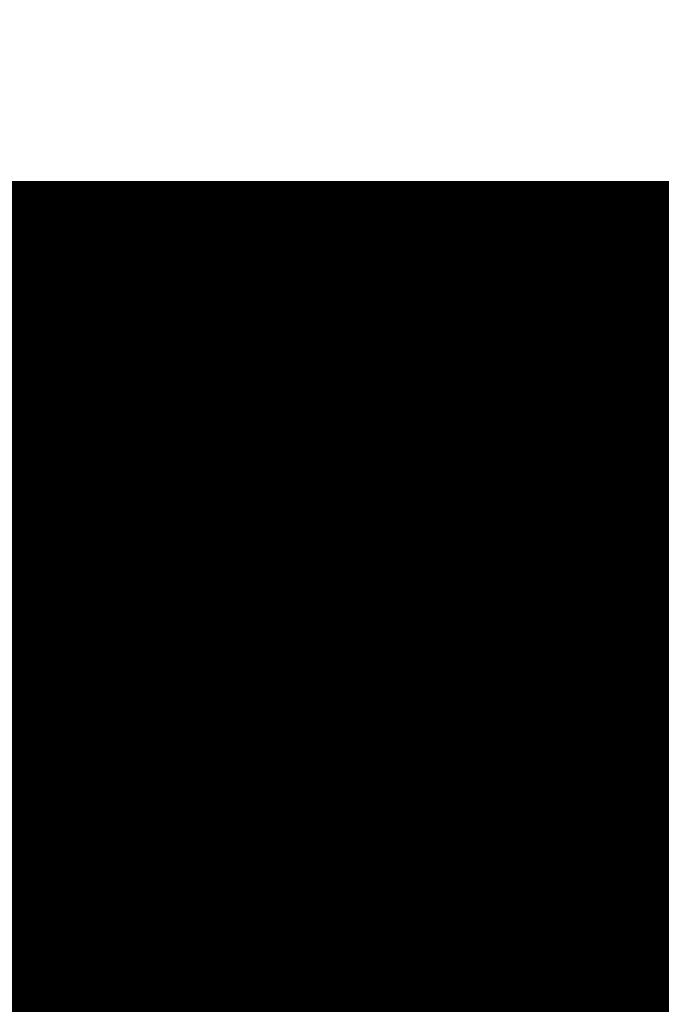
# Model space of a CAD drawing. Extents: x -0.1 to 67.3, y -0.3 to 30.
# Tile 28 of 239: x 33.795 to 33.943, y 14.009 to 14.236. Entities that reach past the tile are written whole.
import ezdxf

# ---------------------------------------------------------------- set-up
doc = ezdxf.new("R2010")
doc.units = 0
doc.layers.add('BG_SILKSCREEN_BOTTOM', color=23, linetype='CONTINUOUS')

msp = doc.modelspace()

# ---------------------------------------------------------------- linework, layer by layer
at = {"layer": 'BG_SILKSCREEN_BOTTOM', "const_width": 0.01905}
for points in [[(34.157158, 13.7922), (33.363916, 14.585442)], [(34.155888, 13.7922), (33.363916, 14.584426)], [(34.155126, 13.7922), (33.363916, 14.58341)], [(34.153856, 13.7922), (33.363916, 14.58214)], [(34.15284, 13.7922), (33.363916, 14.581378)], [(34.151824, 13.7922), (33.363916, 14.580108)], [(34.150808, 13.7922), (33.363916, 14.579092)], [(34.149792, 13.7922), (33.363916, 14.578076)], [(34.148522, 13.7922), (33.363916, 14.57706)], [(34.147506, 13.7922), (33.363916, 14.576044)], [(34.14649, 13.7922), (33.363916, 14.574774)], [(34.145474, 13.7922), (33.363916, 14.573758)], [(34.144458, 13.7922), (33.363916, 14.572742)], [(34.143442, 13.7922), (33.363916, 14.571726)], [(34.142172, 13.7922), (33.363916, 14.57071)], [(34.141156, 13.7922), (33.363916, 14.569694)], [(34.14014, 13.7922), (33.363916, 14.568424)], [(34.139124, 13.7922), (33.363916, 14.567408)], [(34.138108, 13.7922), (33.363916, 14.566392)], [(34.136838, 13.7922), (33.363916, 14.565376)], [(34.136076, 13.7922), (33.363916, 14.56436)], [(34.134806, 13.7922), (33.363916, 14.56309)], [(34.13379, 13.7922), (33.363916, 14.562328)], [(34.132774, 13.7922), (33.363916, 14.561058)], [(34.131504, 13.7922), (33.363916, 14.560042)], [(34.130742, 13.7922), (33.363916, 14.559026)], [(34.129472, 13.7922), (33.363916, 14.557756)], [(34.128456, 13.7922), (33.363916, 14.556994)], [(34.12744, 13.7922), (33.363916, 14.555724)], [(34.126424, 13.7922), (33.363916, 14.554708)], [(34.125408, 13.7922), (33.363916, 14.553692)], [(34.124138, 13.7922), (33.363916, 14.552422)], [(34.123122, 13.7922), (33.363916, 14.55166)], [(34.122106, 13.7922), (33.363916, 14.55039)], [(34.12109, 13.7922), (33.363916, 14.549374)], [(34.120074, 13.7922), (33.363916, 14.548358)], [(34.119058, 13.7922), (33.363916, 14.547342)], [(34.117788, 13.7922), (33.363916, 14.546326)], [(34.116772, 13.7922), (33.363916, 14.545056)], [(34.115756, 13.7922), (33.363916, 14.54404)], [(34.11474, 13.7922), (33.363916, 14.543024)], [(34.113724, 13.7922), (33.363916, 14.542008)], [(34.112454, 13.7922), (33.363916, 14.540992)], [(34.111692, 13.7922), (33.363916, 14.539976)], [(34.110422, 13.7922), (33.363916, 14.538706)], [(34.109406, 13.7922), (33.363916, 14.537944)], [(34.10839, 13.7922), (33.363916, 14.536674)], [(34.10712, 13.7922), (33.363916, 14.535658)], [(34.106358, 13.7922), (33.363916, 14.534642)], [(34.105088, 13.7922), (33.363916, 14.533372)], [(34.104072, 13.7922), (33.363916, 14.53261)], [(34.103056, 13.7922), (33.363916, 14.53134)], [(34.101786, 13.7922), (33.363916, 14.530324)], [(34.101024, 13.7922), (33.363916, 14.529308)], [(34.099754, 13.7922), (33.363916, 14.528038)], [(34.098738, 13.7922), (33.363916, 14.527276)], [(34.097722, 13.7922), (33.363916, 14.526006)], [(34.096706, 13.7922), (33.363916, 14.52499)], [(34.09569, 13.7922), (33.363916, 14.523974)], [(34.094674, 13.7922), (33.363916, 14.522958)], [(34.093404, 13.7922), (33.363916, 14.521942)], [(34.092388, 13.7922), (33.363916, 14.520672)], [(34.091372, 13.7922), (33.363916, 14.519656)], [(34.090356, 13.7922), (33.363916, 14.51864)], [(34.08934, 13.7922), (33.363916, 14.517624)], [(34.08807, 13.7922), (33.363916, 14.516608)], [(34.087308, 13.7922), (33.363916, 14.515592)], [(34.086038, 13.7922), (33.363916, 14.514322)], [(34.085022, 13.7922), (33.363916, 14.513306)], [(34.084006, 13.7922), (33.363916, 14.51229)], [(34.082736, 13.7922), (33.363916, 14.511274)], [(34.081974, 13.7922), (33.363916, 14.510258)], [(34.080704, 13.7922), (33.363916, 14.508988)], [(34.079688, 13.7922), (33.363916, 14.508226)], [(34.078672, 13.7922), (33.363916, 14.506956)], [(34.077402, 13.7922), (33.363916, 14.50594)], [(34.07664, 13.7922), (33.363916, 14.504924)], [(34.07537, 13.7922), (33.363916, 14.503654)], [(34.074354, 13.7922), (33.363916, 14.502892)], [(34.073338, 13.7922), (33.363916, 14.501622)], [(34.072322, 13.7922), (33.363916, 14.500606)], [(34.071306, 13.7922), (33.363916, 14.49959)], [(34.070036, 13.7922), (33.363916, 14.498574)], [(34.06902, 13.7922), (33.363916, 14.497558)], [(34.068004, 13.7922), (33.363916, 14.496288)], [(34.066988, 13.7922), (33.363916, 14.495272)], [(34.065972, 13.7922), (33.363916, 14.494256)], [(34.064956, 13.7922), (33.363916, 14.49324)], [(34.063686, 13.7922), (33.363916, 14.492224)], [(34.06267, 13.7922), (33.363916, 14.491208)], [(34.061654, 13.7922), (33.363916, 14.489938)], [(34.060638, 13.7922), (33.363916, 14.488922)], [(34.059622, 13.7922), (33.363916, 14.487906)], [(34.058352, 13.7922), (33.363916, 14.48689)], [(34.05759, 13.7922), (33.363916, 14.485874)], [(34.05632, 13.7922), (33.363916, 14.484604)], [(34.055304, 13.7922), (33.363916, 14.483842)], [(34.054288, 13.7922), (33.363916, 14.482572)], [(34.053018, 13.7922), (33.363916, 14.481556)], [(34.052256, 13.7922), (33.363916, 14.48054)], [(34.050986, 13.7922), (33.363916, 14.47927)], [(34.04997, 13.7922), (33.363916, 14.478508)], [(34.048954, 13.7922), (33.363916, 14.477238)], [(34.047938, 13.7922), (33.363916, 14.476222)], [(34.046922, 13.7922), (33.363916, 14.475206)], [(34.045652, 13.7922), (33.363916, 14.473936)], [(34.044636, 13.7922), (33.363916, 14.473174)], [(34.04362, 13.7922), (33.363916, 14.471904)], [(34.042604, 13.7922), (33.363916, 14.470888)], [(34.041588, 13.7922), (33.363916, 14.469872)], [(34.040572, 13.7922), (33.363916, 14.468856)], [(34.039302, 13.7922), (33.363916, 14.46784)], [(34.038286, 13.7922), (33.363916, 14.46657)], [(34.03727, 13.7922), (33.363916, 14.465554)], [(34.036254, 13.7922), (33.363916, 14.464538)], [(34.035238, 13.7922), (33.363916, 14.463522)], [(34.033968, 13.7922), (33.363916, 14.462506)], [(34.033206, 13.7922), (33.363916, 14.46149)], [(34.031936, 13.7922), (33.363916, 14.46022)], [(34.03092, 13.7922), (33.363916, 14.459458)], [(34.029904, 13.7922), (33.363916, 14.458188)], [(34.028634, 13.7922), (33.363916, 14.457172)], [(34.027872, 13.7922), (33.363916, 14.456156)], [(34.026602, 13.7922), (33.363916, 14.454886)], [(34.025586, 13.7922), (33.363916, 14.454124)], [(34.02457, 13.7922), (33.363916, 14.452854)], [(34.0233, 13.7922), (33.363916, 14.451838)], [(34.022538, 13.7922), (33.363916, 14.450822)], [(34.021268, 13.7922), (33.363916, 14.449552)], [(34.020252, 13.7922), (33.363916, 14.44879)], [(34.019236, 13.7922), (33.363916, 14.44752)], [(34.01822, 13.7922), (33.363916, 14.446504)], [(34.017204, 13.7922), (33.363916, 14.445488)], [(34.015934, 13.7922), (33.363916, 14.444472)], [(34.014918, 13.7922), (33.363916, 14.443456)], [(34.013902, 13.7922), (33.363916, 14.442186)], [(34.012886, 13.7922), (33.363916, 14.44117)], [(34.01187, 13.7922), (33.363916, 14.440154)], [(34.010854, 13.7922), (33.363916, 14.439138)], [(34.009584, 13.7922), (33.363916, 14.438122)], [(34.008822, 13.7922), (33.363916, 14.437106)], [(34.007552, 13.7922), (33.363916, 14.435836)], [(34.006536, 13.7922), (33.363916, 14.43482)], [(34.00552, 13.7922), (33.363916, 14.433804)], [(34.00425, 13.7922), (33.363916, 14.432788)], [(34.003488, 13.7922), (33.363916, 14.431772)], [(34.002218, 13.7922), (33.363916, 14.430502)], [(34.001202, 13.7922), (33.363916, 14.42974)], [(34.000186, 13.7922), (33.363916, 14.42847)], [(33.998916, 13.7922), (33.363916, 14.427454)], [(33.998154, 13.7922), (33.363916, 14.426438)], [(33.996884, 13.7922), (33.363916, 14.425168)], [(33.995868, 13.7922), (33.363916, 14.424406)], [(33.994852, 13.7922), (33.363916, 14.423136)], [(33.993836, 13.7922), (33.363916, 14.42212)], [(34.713164, 14.188948), (33.760664, 14.188948)], [(34.158174, 13.7922), (33.761172, 14.188948)], [(34.15919, 13.7922), (33.762442, 14.188948)], [(34.16046, 13.7922), (33.763458, 14.188948)], [(34.161222, 13.7922), (33.764474, 14.188948)], [(34.162492, 13.7922), (33.765744, 14.188948)], [(34.163508, 13.7922), (33.766506, 14.188948)], [(34.164524, 13.7922), (33.767776, 14.188948)], [(34.165794, 13.7922), (33.768792, 14.188948)], [(34.166556, 13.7922), (33.769808, 14.188948)], [(34.167826, 13.7922), (33.770824, 14.188948)], [(34.168842, 13.7922), (33.77184, 14.188948)], [(34.169858, 13.7922), (33.772856, 14.188948)], [(34.170874, 13.7922), (33.774126, 14.188948)], [(34.17189, 13.7922), (33.775142, 14.188948)], [(34.17316, 13.7922), (33.776158, 14.188948)], [(34.174176, 13.7922), (33.777174, 14.188948)], [(34.175192, 13.7922), (33.77819, 14.188948)], [(34.176208, 13.7922), (33.77946, 14.188948)], [(34.177224, 13.7922), (33.780222, 14.188948)], [(34.17824, 13.7922), (33.781492, 14.188948)], [(34.17951, 13.7922), (33.782508, 14.188948)], [(34.180526, 13.7922), (33.783524, 14.188948)], [(34.181542, 13.7922), (33.784794, 14.188948)], [(34.182558, 13.7922), (33.785556, 14.188948)], [(34.183574, 13.7922), (33.786826, 14.188948)], [(34.184844, 13.7922), (33.787842, 14.188948)], [(34.185606, 13.7922), (33.788858, 14.188948)], [(34.186876, 13.7922), (33.790128, 14.188948)], [(34.187892, 13.7922), (33.79089, 14.188948)], [(34.188908, 13.7922), (33.79216, 14.188948)], [(34.190178, 13.7922), (33.793176, 14.188948)], [(34.19094, 13.7922), (33.794192, 14.188948)], [(34.19221, 13.7922), (33.795208, 14.188948)], [(34.193226, 13.7922), (33.796224, 14.188948)], [(34.194242, 13.7922), (33.797494, 14.188948)], [(34.195258, 13.7922), (33.79851, 14.188948)], [(34.196274, 13.7922), (33.799526, 14.188948)], [(34.197544, 13.7922), (33.800542, 14.188948)], [(34.19856, 13.7922), (33.801558, 14.188948)], [(34.199576, 13.7922), (33.802574, 14.188948)], [(34.200592, 13.7922), (33.803844, 14.188948)], [(34.201608, 13.7922), (33.80486, 14.188948)], [(34.202624, 13.7922), (33.805876, 14.188948)], [(34.203894, 13.7922), (33.806892, 14.188948)], [(34.20491, 13.7922), (33.807908, 14.188948)], [(34.205926, 13.7922), (33.809178, 14.188948)], [(34.206942, 13.7922), (33.80994, 14.188948)], [(34.207958, 13.7922), (33.81121, 14.188948)], [(34.209228, 13.7922), (33.812226, 14.188948)], [(34.20999, 13.7922), (33.813242, 14.188948)], [(34.21126, 13.7922), (33.814512, 14.188948)], [(34.212276, 13.7922), (33.815274, 14.188948)], [(34.213292, 13.7922), (33.816544, 14.188948)], [(34.214562, 13.7922), (33.81756, 14.188948)], [(34.215324, 13.7922), (33.818576, 14.188948)], [(34.216594, 13.7922), (33.819592, 14.188948)], [(34.21761, 13.7922), (33.820608, 14.188948)], [(34.218626, 13.7922), (33.821878, 14.188948)], [(34.219896, 13.7922), (33.822894, 14.188948)], [(34.220658, 13.7922), (33.82391, 14.188948)], [(34.221928, 13.7922), (33.824926, 14.188948)], [(34.222944, 13.7922), (33.825942, 14.188948)], [(34.22396, 13.7922), (33.826958, 14.188948)], [(34.224976, 13.7922), (33.828228, 14.188948)], [(34.225992, 13.7922), (33.829244, 14.188948)], [(34.227008, 13.7922), (33.83026, 14.188948)], [(34.228278, 13.7922), (33.831276, 14.188948)], [(34.229294, 13.7922), (33.832292, 14.188948)], [(34.23031, 13.7922), (33.833562, 14.188948)], [(34.231326, 13.7922), (33.834324, 14.188948)], [(34.232342, 13.7922), (33.835594, 14.188948)], [(34.233612, 13.7922), (33.83661, 14.188948)], [(34.234374, 13.7922), (33.837626, 14.188948)], [(34.235644, 13.7922), (33.838896, 14.188948)], [(34.23666, 13.7922), (33.839658, 14.188948)], [(34.237676, 13.7922), (33.840928, 14.188948)], [(34.238946, 13.7922), (33.841944, 14.188948)], [(34.239708, 13.7922), (33.84296, 14.188948)], [(34.240978, 13.7922), (33.84423, 14.188948)], [(34.241994, 13.7922), (33.844992, 14.188948)], [(34.24301, 13.7922), (33.846262, 14.188948)], [(34.24428, 13.7922), (33.847278, 14.188948)], [(34.245042, 13.7922), (33.848294, 14.188948)], [(34.246312, 13.7922), (33.84931, 14.188948)], [(34.247328, 13.7922), (33.850326, 14.188948)], [(34.248344, 13.7922), (33.851596, 14.188948)], [(34.24936, 13.7922), (33.852612, 14.188948)], [(34.250376, 13.7922), (33.853628, 14.188948)], [(34.251646, 13.7922), (33.854644, 14.188948)], [(34.252662, 13.7922), (33.85566, 14.188948)], [(34.253678, 13.7922), (33.856676, 14.188948)], [(34.254694, 13.7922), (33.857946, 14.188948)], [(34.25571, 13.7922), (33.858708, 14.188948)], [(34.256726, 13.7922), (33.859978, 14.188948)], [(34.257996, 13.7922), (33.860994, 14.188948)], [(34.259012, 13.7922), (33.86201, 14.188948)], [(34.260028, 13.7922), (33.86328, 14.188948)], [(34.261044, 13.7922), (33.864042, 14.188948)], [(34.26206, 13.7922), (33.865312, 14.188948)], [(34.26333, 13.7922), (33.866328, 14.188948)], [(34.264092, 13.7922), (33.867344, 14.188948)], [(34.265362, 13.7922), (33.868614, 14.188948)], [(34.266378, 13.7922), (33.869376, 14.188948)], [(34.267394, 13.7922), (33.870646, 14.188948)], [(34.268664, 13.7922), (33.871662, 14.188948)], [(34.269426, 13.7922), (33.872678, 14.188948)], [(34.270696, 13.7922), (33.873694, 14.188948)], [(34.271712, 13.7922), (33.87471, 14.188948)], [(34.272728, 13.7922), (33.87598, 14.188948)], [(34.273744, 13.7922), (33.876996, 14.188948)], [(34.27476, 13.7922), (33.878012, 14.188948)], [(34.27603, 13.7922), (33.879028, 14.188948)], [(34.277046, 13.7922), (33.880044, 14.188948)], [(34.278062, 13.7922), (33.88106, 14.188948)], [(34.279078, 13.7922), (33.88233, 14.188948)], [(34.280094, 13.7922), (33.883346, 14.188948)], [(34.28111, 13.7922), (33.884362, 14.188948)], [(34.28238, 13.7922), (33.885378, 14.188948)], [(34.283396, 13.7922), (33.886394, 14.188948)], [(34.284412, 13.7922), (33.887664, 14.188948)], [(34.285428, 13.7922), (33.888426, 14.188948)], [(34.286444, 13.7922), (33.889696, 14.188948)], [(34.287714, 13.7922), (33.890712, 14.188948)], [(34.288476, 13.7922), (33.891728, 14.188948)], [(34.289746, 13.7922), (33.892998, 14.188948)], [(34.290762, 13.7922), (33.89376, 14.188948)], [(34.291778, 13.7922), (33.89503, 14.188948)], [(34.293048, 13.7922), (33.896046, 14.188948)], [(34.29381, 13.7922), (33.897062, 14.188948)], [(34.29508, 13.7922), (33.898078, 14.188948)], [(34.296096, 13.7922), (33.899094, 14.188948)], [(34.297112, 13.7922), (33.900364, 14.188948)], [(34.298382, 13.7922), (33.90138, 14.188948)], [(34.299144, 13.7922), (33.902396, 14.188948)], [(34.300414, 13.7922), (33.903412, 14.188948)], [(34.30143, 13.7922), (33.904428, 14.188948)], [(34.302446, 13.7922), (33.905444, 14.188948)], [(34.303462, 13.7922), (33.906714, 14.188948)], [(34.304478, 13.7922), (33.90773, 14.188948)], [(34.305494, 13.7922), (33.908746, 14.188948)], [(34.306764, 13.7922), (33.909762, 14.188948)], [(34.30778, 13.7922), (33.910778, 14.188948)], [(34.308796, 13.7922), (33.912048, 14.188948)], [(34.309812, 13.7922), (33.91281, 14.188948)], [(34.310828, 13.7922), (33.91408, 14.188948)], [(34.312098, 13.7922), (33.915096, 14.188948)], [(34.31286, 13.7922), (33.916112, 14.188948)], [(34.31413, 13.7922), (33.917382, 14.188948)], [(34.315146, 13.7922), (33.918144, 14.188948)], [(34.316162, 13.7922), (33.919414, 14.188948)], [(34.317432, 13.7922), (33.92043, 14.188948)], [(34.318194, 13.7922), (33.921446, 14.188948)], [(34.319464, 13.7922), (33.922716, 14.188948)], [(34.32048, 13.7922), (33.923478, 14.188948)], [(34.321496, 13.7922), (33.924748, 14.188948)], [(34.322766, 13.7922), (33.925764, 14.188948)], [(34.323528, 13.7922), (33.92678, 14.188948)], [(34.324798, 13.7922), (33.927796, 14.188948)], [(34.325814, 13.7922), (33.928812, 14.188948)], [(34.32683, 13.7922), (33.930082, 14.188948)], [(34.327846, 13.7922), (33.931098, 14.188948)], [(34.328862, 13.7922), (33.932114, 14.188948)], [(34.330132, 13.7922), (33.93313, 14.188948)], [(34.331148, 13.7922), (33.934146, 14.188948)], [(34.332164, 13.7922), (33.935162, 14.188948)], [(34.33318, 13.7922), (33.936432, 14.188948)], [(34.334196, 13.7922), (33.937448, 14.188948)], [(34.335212, 13.7922), (33.938464, 14.188948)], [(34.336482, 13.7922), (33.93948, 14.188948)], [(34.337498, 13.7922), (33.940496, 14.188948)], [(34.338514, 13.7922), (33.941766, 14.188948)], [(34.33953, 13.7922), (33.942528, 14.188948)], [(34.340546, 13.7922), (33.943798, 14.188948)], [(34.341816, 13.7922), (33.944814, 14.188948)], [(34.342578, 13.7922), (33.94583, 14.188948)], [(34.343848, 13.7922), (33.9471, 14.188948)], [(34.344864, 13.7922), (33.947862, 14.188948)], [(34.34588, 13.7922), (33.949132, 14.188948)], [(34.34715, 13.7922), (33.950148, 14.188948)], [(34.347912, 13.7922), (33.951164, 14.188948)], [(34.349182, 13.7922), (33.95218, 14.188948)]]:
    msp.add_lwpolyline(points, dxfattribs=at)
at = {"layer": 'BG_SILKSCREEN_BOTTOM', "const_width": 0.009652}
for points in [[(33.782, 14.188948, -1), (33.791652, 14.188948)], [(33.783016, 14.188948, -1), (33.792668, 14.188948)], [(33.784032, 14.188948, -1), (33.793684, 14.188948)], [(33.785302, 14.188948, -1), (33.794954, 14.188948)], [(33.786064, 14.188948, -1), (33.795716, 14.188948)], [(33.787334, 14.188948, -1), (33.796986, 14.188948)], [(33.78835, 14.188948, -1), (33.798002, 14.188948)], [(33.789366, 14.188948, -1), (33.799018, 14.188948)], [(33.790382, 14.188948, -1), (33.800034, 14.188948)], [(33.791398, 14.188948, -1), (33.80105, 14.188948)], [(33.792668, 14.188948, -1), (33.80232, 14.188948)], [(33.793684, 14.188948, -1), (33.803336, 14.188948)], [(33.7947, 14.188948, -1), (33.804352, 14.188948)], [(33.795716, 14.188948, -1), (33.805368, 14.188948)], [(33.796732, 14.188948, -1), (33.806384, 14.188948)], [(33.797748, 14.188948, -1), (33.8074, 14.188948)], [(33.799018, 14.188948, -1), (33.80867, 14.188948)], [(33.800034, 14.188948, -1), (33.809686, 14.188948)], [(33.80105, 14.188948, -1), (33.810702, 14.188948)], [(33.802066, 14.188948, -1), (33.811718, 14.188948)], [(33.803082, 14.188948, -1), (33.812734, 14.188948)], [(33.804352, 14.188948, -1), (33.814004, 14.188948)], [(33.805114, 14.188948, -1), (33.814766, 14.188948)], [(33.806384, 14.188948, -1), (33.816036, 14.188948)], [(33.8074, 14.188948, -1), (33.817052, 14.188948)], [(33.808416, 14.188948, -1), (33.818068, 14.188948)], [(33.809686, 14.188948, -1), (33.819338, 14.188948)], [(33.810448, 14.188948, -1), (33.8201, 14.188948)], [(33.811718, 14.188948, -1), (33.82137, 14.188948)], [(33.812734, 14.188948, -1), (33.822386, 14.188948)], [(33.81375, 14.188948, -1), (33.823402, 14.188948)], [(33.814766, 14.188948, -1), (33.824418, 14.188948)], [(33.815782, 14.188948, -1), (33.825434, 14.188948)], [(33.817052, 14.188948, -1), (33.826704, 14.188948)], [(33.818068, 14.188948, -1), (33.82772, 14.188948)], [(33.819084, 14.188948, -1), (33.828736, 14.188948)], [(33.8201, 14.188948, -1), (33.829752, 14.188948)], [(33.821116, 14.188948, -1), (33.830768, 14.188948)], [(33.822132, 14.188948, -1), (33.831784, 14.188948)], [(33.823402, 14.188948, -1), (33.833054, 14.188948)], [(33.824418, 14.188948, -1), (33.83407, 14.188948)], [(33.825434, 14.188948, -1), (33.835086, 14.188948)], [(33.82645, 14.188948, -1), (33.836102, 14.188948)], [(33.827466, 14.188948, -1), (33.837118, 14.188948)], [(33.828736, 14.188948, -1), (33.838388, 14.188948)], [(33.829498, 14.188948, -1), (33.83915, 14.188948)], [(33.830768, 14.188948, -1), (33.84042, 14.188948)], [(33.831784, 14.188948, -1), (33.841436, 14.188948)], [(33.8328, 14.188948, -1), (33.842452, 14.188948)], [(33.83407, 14.188948, -1), (33.843722, 14.188948)], [(33.834832, 14.188948, -1), (33.844484, 14.188948)], [(33.836102, 14.188948, -1), (33.845754, 14.188948)], [(33.837118, 14.188948, -1), (33.84677, 14.188948)], [(33.838134, 14.188948, -1), (33.847786, 14.188948)], [(33.839404, 14.188948, -1), (33.849056, 14.188948)], [(33.840166, 14.188948, -1), (33.849818, 14.188948)], [(33.841436, 14.188948, -1), (33.851088, 14.188948)], [(33.842452, 14.188948, -1), (33.852104, 14.188948)], [(33.843468, 14.188948, -1), (33.85312, 14.188948)], [(33.844484, 14.188948, -1), (33.854136, 14.188948)], [(33.8455, 14.188948, -1), (33.855152, 14.188948)], [(33.84677, 14.188948, -1), (33.856422, 14.188948)], [(33.847786, 14.188948, -1), (33.857438, 14.188948)], [(33.848802, 14.188948, -1), (33.858454, 14.188948)], [(33.849818, 14.188948, -1), (33.85947, 14.188948)], [(33.850834, 14.188948, -1), (33.860486, 14.188948)], [(33.85185, 14.188948, -1), (33.861502, 14.188948)], [(33.85312, 14.188948, -1), (33.862772, 14.188948)], [(33.853882, 14.188948, -1), (33.863534, 14.188948)], [(33.855152, 14.188948, -1), (33.864804, 14.188948)], [(33.856168, 14.188948, -1), (33.86582, 14.188948)], [(33.857184, 14.188948, -1), (33.866836, 14.188948)], [(33.858454, 14.188948, -1), (33.868106, 14.188948)], [(33.859216, 14.188948, -1), (33.868868, 14.188948)], [(33.860486, 14.188948, -1), (33.870138, 14.188948)], [(33.861502, 14.188948, -1), (33.871154, 14.188948)], [(33.862518, 14.188948, -1), (33.87217, 14.188948)], [(33.863788, 14.188948, -1), (33.87344, 14.188948)], [(33.86455, 14.188948, -1), (33.874202, 14.188948)], [(33.86582, 14.188948, -1), (33.875472, 14.188948)], [(33.866836, 14.188948, -1), (33.876488, 14.188948)], [(33.867852, 14.188948, -1), (33.877504, 14.188948)], [(33.868868, 14.188948, -1), (33.87852, 14.188948)], [(33.869884, 14.188948, -1), (33.879536, 14.188948)], [(33.871154, 14.188948, -1), (33.880806, 14.188948)], [(33.87217, 14.188948, -1), (33.881822, 14.188948)], [(33.873186, 14.188948, -1), (33.882838, 14.188948)], [(33.874202, 14.188948, -1), (33.883854, 14.188948)], [(33.875218, 14.188948, -1), (33.88487, 14.188948)], [(33.876234, 14.188948, -1), (33.885886, 14.188948)], [(33.877504, 14.188948, -1), (33.887156, 14.188948)], [(33.87852, 14.188948, -1), (33.888172, 14.188948)], [(33.879536, 14.188948, -1), (33.889188, 14.188948)], [(33.880552, 14.188948, -1), (33.890204, 14.188948)], [(33.881568, 14.188948, -1), (33.89122, 14.188948)], [(33.882838, 14.188948, -1), (33.89249, 14.188948)], [(33.8836, 14.188948, -1), (33.893252, 14.188948)], [(33.88487, 14.188948, -1), (33.894522, 14.188948)], [(33.885886, 14.188948, -1), (33.895538, 14.188948)], [(33.886902, 14.188948, -1), (33.896554, 14.188948)], [(33.888172, 14.188948, -1), (33.897824, 14.188948)], [(33.888934, 14.188948, -1), (33.898586, 14.188948)], [(33.890204, 14.188948, -1), (33.899856, 14.188948)], [(33.89122, 14.188948, -1), (33.900872, 14.188948)], [(33.892236, 14.188948, -1), (33.901888, 14.188948)], [(33.893252, 14.188948, -1), (33.902904, 14.188948)], [(33.894268, 14.188948, -1), (33.90392, 14.188948)], [(33.895538, 14.188948, -1), (33.90519, 14.188948)], [(33.896554, 14.188948, -1), (33.906206, 14.188948)], [(33.89757, 14.188948, -1), (33.907222, 14.188948)], [(33.898586, 14.188948, -1), (33.908238, 14.188948)], [(33.899602, 14.188948, -1), (33.909254, 14.188948)], [(33.900618, 14.188948, -1), (33.91027, 14.188948)], [(33.901888, 14.188948, -1), (33.91154, 14.188948)], [(33.902904, 14.188948, -1), (33.912556, 14.188948)], [(33.90392, 14.188948, -1), (33.913572, 14.188948)], [(33.904936, 14.188948, -1), (33.914588, 14.188948)], [(33.905952, 14.188948, -1), (33.915604, 14.188948)], [(33.907222, 14.188948, -1), (33.916874, 14.188948)], [(33.907984, 14.188948, -1), (33.917636, 14.188948)], [(33.909254, 14.188948, -1), (33.918906, 14.188948)], [(33.91027, 14.188948, -1), (33.919922, 14.188948)], [(33.911286, 14.188948, -1), (33.920938, 14.188948)], [(33.912556, 14.188948, -1), (33.922208, 14.188948)], [(33.913318, 14.188948, -1), (33.92297, 14.188948)], [(33.914588, 14.188948, -1), (33.92424, 14.188948)], [(33.915604, 14.188948, -1), (33.925256, 14.188948)], [(33.91662, 14.188948, -1), (33.926272, 14.188948)], [(33.91789, 14.188948, -1), (33.927542, 14.188948)], [(33.918652, 14.188948, -1), (33.928304, 14.188948)], [(33.919922, 14.188948, -1), (33.929574, 14.188948)], [(33.920938, 14.188948, -1), (33.93059, 14.188948)], [(33.921954, 14.188948, -1), (33.931606, 14.188948)], [(33.92297, 14.188948, -1), (33.932622, 14.188948)], [(33.923986, 14.188948, -1), (33.933638, 14.188948)], [(33.925256, 14.188948, -1), (33.934908, 14.188948)], [(33.926272, 14.188948, -1), (33.935924, 14.188948)], [(33.927288, 14.188948, -1), (33.93694, 14.188948)], [(33.928304, 14.188948, -1), (33.937956, 14.188948)], [(33.92932, 14.188948, -1), (33.938972, 14.188948)], [(33.930336, 14.188948, -1), (33.939988, 14.188948)], [(33.931606, 14.188948, -1), (33.941258, 14.188948)], [(33.932622, 14.188948, -1), (33.942274, 14.188948)], [(33.933638, 14.188948, -1), (33.94329, 14.188948)], [(33.934654, 14.188948, -1), (33.944306, 14.188948)], [(33.93567, 14.188948, -1), (33.945322, 14.188948)], [(33.93694, 14.188948, -1), (33.946592, 14.188948)], [(33.937702, 14.188948, -1), (33.947354, 14.188948)], [(33.938972, 14.188948, -1), (33.948624, 14.188948)], [(33.939988, 14.188948, -1), (33.94964, 14.188948)], [(33.941004, 14.188948, -1), (33.950656, 14.188948)], [(33.942274, 14.188948, -1), (33.951926, 14.188948)], [(33.943036, 14.188948, -1), (33.952688, 14.188948)], [(33.944306, 14.188948, -1), (33.953958, 14.188948)], [(33.945322, 14.188948, -1), (33.954974, 14.188948)], [(33.946338, 14.188948, -1), (33.95599, 14.188948)], [(33.947354, 14.188948, -1), (33.957006, 14.188948)], [(33.791652, 14.188948, -1), (33.782, 14.188948)], [(33.792668, 14.188948, -1), (33.783016, 14.188948)], [(33.793684, 14.188948, -1), (33.784032, 14.188948)], [(33.794954, 14.188948, -1), (33.785302, 14.188948)], [(33.795716, 14.188948, -1), (33.786064, 14.188948)], [(33.796986, 14.188948, -1), (33.787334, 14.188948)], [(33.798002, 14.188948, -1), (33.78835, 14.188948)], [(33.799018, 14.188948, -1), (33.789366, 14.188948)], [(33.800034, 14.188948, -1), (33.790382, 14.188948)], [(33.80105, 14.188948, -1), (33.791398, 14.188948)], [(33.80232, 14.188948, -1), (33.792668, 14.188948)], [(33.803336, 14.188948, -1), (33.793684, 14.188948)], [(33.804352, 14.188948, -1), (33.7947, 14.188948)], [(33.805368, 14.188948, -1), (33.795716, 14.188948)], [(33.806384, 14.188948, -1), (33.796732, 14.188948)], [(33.8074, 14.188948, -1), (33.797748, 14.188948)], [(33.80867, 14.188948, -1), (33.799018, 14.188948)], [(33.809686, 14.188948, -1), (33.800034, 14.188948)], [(33.810702, 14.188948, -1), (33.80105, 14.188948)], [(33.811718, 14.188948, -1), (33.802066, 14.188948)], [(33.812734, 14.188948, -1), (33.803082, 14.188948)], [(33.814004, 14.188948, -1), (33.804352, 14.188948)], [(33.814766, 14.188948, -1), (33.805114, 14.188948)], [(33.816036, 14.188948, -1), (33.806384, 14.188948)], [(33.817052, 14.188948, -1), (33.8074, 14.188948)], [(33.818068, 14.188948, -1), (33.808416, 14.188948)], [(33.819338, 14.188948, -1), (33.809686, 14.188948)], [(33.8201, 14.188948, -1), (33.810448, 14.188948)], [(33.82137, 14.188948, -1), (33.811718, 14.188948)], [(33.822386, 14.188948, -1), (33.812734, 14.188948)], [(33.823402, 14.188948, -1), (33.81375, 14.188948)], [(33.824418, 14.188948, -1), (33.814766, 14.188948)], [(33.825434, 14.188948, -1), (33.815782, 14.188948)], [(33.826704, 14.188948, -1), (33.817052, 14.188948)], [(33.82772, 14.188948, -1), (33.818068, 14.188948)], [(33.828736, 14.188948, -1), (33.819084, 14.188948)], [(33.829752, 14.188948, -1), (33.8201, 14.188948)], [(33.830768, 14.188948, -1), (33.821116, 14.188948)], [(33.831784, 14.188948, -1), (33.822132, 14.188948)], [(33.833054, 14.188948, -1), (33.823402, 14.188948)], [(33.83407, 14.188948, -1), (33.824418, 14.188948)], [(33.835086, 14.188948, -1), (33.825434, 14.188948)], [(33.836102, 14.188948, -1), (33.82645, 14.188948)], [(33.837118, 14.188948, -1), (33.827466, 14.188948)], [(33.838388, 14.188948, -1), (33.828736, 14.188948)], [(33.83915, 14.188948, -1), (33.829498, 14.188948)], [(33.84042, 14.188948, -1), (33.830768, 14.188948)], [(33.841436, 14.188948, -1), (33.831784, 14.188948)], [(33.842452, 14.188948, -1), (33.8328, 14.188948)], [(33.843722, 14.188948, -1), (33.83407, 14.188948)], [(33.844484, 14.188948, -1), (33.834832, 14.188948)], [(33.845754, 14.188948, -1), (33.836102, 14.188948)], [(33.84677, 14.188948, -1), (33.837118, 14.188948)], [(33.847786, 14.188948, -1), (33.838134, 14.188948)], [(33.849056, 14.188948, -1), (33.839404, 14.188948)], [(33.849818, 14.188948, -1), (33.840166, 14.188948)], [(33.851088, 14.188948, -1), (33.841436, 14.188948)], [(33.852104, 14.188948, -1), (33.842452, 14.188948)], [(33.85312, 14.188948, -1), (33.843468, 14.188948)], [(33.854136, 14.188948, -1), (33.844484, 14.188948)], [(33.855152, 14.188948, -1), (33.8455, 14.188948)], [(33.856422, 14.188948, -1), (33.84677, 14.188948)], [(33.857438, 14.188948, -1), (33.847786, 14.188948)], [(33.858454, 14.188948, -1), (33.848802, 14.188948)], [(33.85947, 14.188948, -1), (33.849818, 14.188948)], [(33.860486, 14.188948, -1), (33.850834, 14.188948)], [(33.861502, 14.188948, -1), (33.85185, 14.188948)], [(33.862772, 14.188948, -1), (33.85312, 14.188948)], [(33.863534, 14.188948, -1), (33.853882, 14.188948)], [(33.864804, 14.188948, -1), (33.855152, 14.188948)], [(33.86582, 14.188948, -1), (33.856168, 14.188948)], [(33.866836, 14.188948, -1), (33.857184, 14.188948)], [(33.868106, 14.188948, -1), (33.858454, 14.188948)], [(33.868868, 14.188948, -1), (33.859216, 14.188948)], [(33.870138, 14.188948, -1), (33.860486, 14.188948)], [(33.871154, 14.188948, -1), (33.861502, 14.188948)], [(33.87217, 14.188948, -1), (33.862518, 14.188948)], [(33.87344, 14.188948, -1), (33.863788, 14.188948)], [(33.874202, 14.188948, -1), (33.86455, 14.188948)], [(33.875472, 14.188948, -1), (33.86582, 14.188948)], [(33.876488, 14.188948, -1), (33.866836, 14.188948)], [(33.877504, 14.188948, -1), (33.867852, 14.188948)], [(33.87852, 14.188948, -1), (33.868868, 14.188948)], [(33.879536, 14.188948, -1), (33.869884, 14.188948)], [(33.880806, 14.188948, -1), (33.871154, 14.188948)], [(33.881822, 14.188948, -1), (33.87217, 14.188948)], [(33.882838, 14.188948, -1), (33.873186, 14.188948)], [(33.883854, 14.188948, -1), (33.874202, 14.188948)], [(33.88487, 14.188948, -1), (33.875218, 14.188948)], [(33.885886, 14.188948, -1), (33.876234, 14.188948)], [(33.887156, 14.188948, -1), (33.877504, 14.188948)], [(33.888172, 14.188948, -1), (33.87852, 14.188948)], [(33.889188, 14.188948, -1), (33.879536, 14.188948)], [(33.890204, 14.188948, -1), (33.880552, 14.188948)], [(33.89122, 14.188948, -1), (33.881568, 14.188948)], [(33.89249, 14.188948, -1), (33.882838, 14.188948)], [(33.893252, 14.188948, -1), (33.8836, 14.188948)], [(33.894522, 14.188948, -1), (33.88487, 14.188948)], [(33.895538, 14.188948, -1), (33.885886, 14.188948)], [(33.896554, 14.188948, -1), (33.886902, 14.188948)], [(33.897824, 14.188948, -1), (33.888172, 14.188948)], [(33.898586, 14.188948, -1), (33.888934, 14.188948)], [(33.899856, 14.188948, -1), (33.890204, 14.188948)], [(33.900872, 14.188948, -1), (33.89122, 14.188948)], [(33.901888, 14.188948, -1), (33.892236, 14.188948)], [(33.902904, 14.188948, -1), (33.893252, 14.188948)], [(33.90392, 14.188948, -1), (33.894268, 14.188948)], [(33.90519, 14.188948, -1), (33.895538, 14.188948)], [(33.906206, 14.188948, -1), (33.896554, 14.188948)], [(33.907222, 14.188948, -1), (33.89757, 14.188948)], [(33.908238, 14.188948, -1), (33.898586, 14.188948)], [(33.909254, 14.188948, -1), (33.899602, 14.188948)], [(33.91027, 14.188948, -1), (33.900618, 14.188948)], [(33.91154, 14.188948, -1), (33.901888, 14.188948)], [(33.912556, 14.188948, -1), (33.902904, 14.188948)], [(33.913572, 14.188948, -1), (33.90392, 14.188948)], [(33.914588, 14.188948, -1), (33.904936, 14.188948)], [(33.915604, 14.188948, -1), (33.905952, 14.188948)], [(33.916874, 14.188948, -1), (33.907222, 14.188948)], [(33.917636, 14.188948, -1), (33.907984, 14.188948)], [(33.918906, 14.188948, -1), (33.909254, 14.188948)], [(33.919922, 14.188948, -1), (33.91027, 14.188948)], [(33.920938, 14.188948, -1), (33.911286, 14.188948)], [(33.922208, 14.188948, -1), (33.912556, 14.188948)], [(33.92297, 14.188948, -1), (33.913318, 14.188948)], [(33.92424, 14.188948, -1), (33.914588, 14.188948)], [(33.925256, 14.188948, -1), (33.915604, 14.188948)], [(33.926272, 14.188948, -1), (33.91662, 14.188948)], [(33.927542, 14.188948, -1), (33.91789, 14.188948)], [(33.928304, 14.188948, -1), (33.918652, 14.188948)], [(33.929574, 14.188948, -1), (33.919922, 14.188948)], [(33.93059, 14.188948, -1), (33.920938, 14.188948)], [(33.931606, 14.188948, -1), (33.921954, 14.188948)], [(33.932622, 14.188948, -1), (33.92297, 14.188948)], [(33.933638, 14.188948, -1), (33.923986, 14.188948)], [(33.934908, 14.188948, -1), (33.925256, 14.188948)], [(33.935924, 14.188948, -1), (33.926272, 14.188948)], [(33.93694, 14.188948, -1), (33.927288, 14.188948)], [(33.937956, 14.188948, -1), (33.928304, 14.188948)], [(33.938972, 14.188948, -1), (33.92932, 14.188948)], [(33.939988, 14.188948, -1), (33.930336, 14.188948)], [(33.941258, 14.188948, -1), (33.931606, 14.188948)], [(33.942274, 14.188948, -1), (33.932622, 14.188948)], [(33.94329, 14.188948, -1), (33.933638, 14.188948)], [(33.944306, 14.188948, -1), (33.934654, 14.188948)], [(33.945322, 14.188948, -1), (33.93567, 14.188948)], [(33.946592, 14.188948, -1), (33.93694, 14.188948)], [(33.947354, 14.188948, -1), (33.937702, 14.188948)], [(33.948624, 14.188948, -1), (33.938972, 14.188948)], [(33.94964, 14.188948, -1), (33.939988, 14.188948)], [(33.950656, 14.188948, -1), (33.941004, 14.188948)], [(33.951926, 14.188948, -1), (33.942274, 14.188948)], [(33.952688, 14.188948, -1), (33.943036, 14.188948)], [(33.953958, 14.188948, -1), (33.944306, 14.188948)], [(33.954974, 14.188948, -1), (33.945322, 14.188948)], [(33.95599, 14.188948, -1), (33.946338, 14.188948)], [(33.957006, 14.188948, -1), (33.947354, 14.188948)]]:
    msp.add_lwpolyline(points, format="xyb", dxfattribs=at)

doc.saveas('drawing.dxf')
